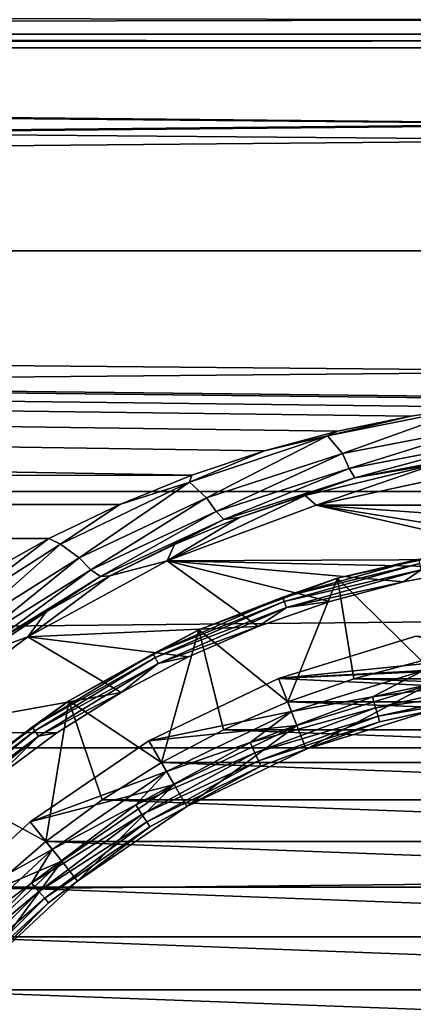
# Model space of a CAD drawing. Header units: metres. Extents: x -128 to 146, y -23 to 80.
# Tile 34 of 113: x -6 to -2, y 6 to 15. Entities that reach past the tile are written whole.
import ezdxf

# ---------------------------------------------------------------- set-up
doc = ezdxf.new("R2010")
doc.units = ezdxf.units.M
doc.layers.add('solid_509241_SW0001', color=7, linetype='CONTINUOUS')

msp = doc.modelspace()

# ---------------------------------------------------------------- linework, layer by layer
at = {"layer": 'solid_509241_SW0001'}
for points in [[(-74.362854, 15.206267, 17.255997), (74.362747, 15.206283, 17.255983), (72.884766, 15.48608, 17.005331)], [(-72.88488, 15.486053, 17.005356), (-74.362854, 15.206267, 17.255997), (72.884766, 15.48608, 17.005331)], [(-74.36274, 15.206284, -17.255983), (-72.884758, 15.486082, -17.005331), (74.362534, 15.206313, -17.255957)], [(-72.884758, 15.486082, -17.005331), (72.884361, 15.486176, -17.005245), (74.362534, 15.206313, -17.255957)], [(-127.5, 13.065489, 18.928629), (127.5, 15.251822, 17.215748), (77.206894, 15.070559, 17.374643)], [(-127.5, 13.065489, 18.928629), (127.5, 13.065489, 18.928629), (127.5, 15.251822, 17.215748)], [(127.5, 13.065489, -18.928629), (-127.5, 15.251822, -17.215748), (-77.206894, 15.070559, -17.374643)], [(127.5, 13.065489, -18.928629), (-127.5, 13.065489, -18.928629), (-127.5, 15.251822, -17.215748)], [(-75.793106, 15.070559, 17.374643), (75.793007, 15.070563, 17.37464), (74.362747, 15.206283, 17.255983)], [(-74.362854, 15.206267, 17.255997), (-75.793106, 15.070559, 17.374643), (74.362747, 15.206283, 17.255983)], [(-75.792999, 15.070564, -17.37464), (-74.36274, 15.206284, -17.255983), (75.792984, 15.070564, -17.37464)], [(-74.36274, 15.206284, -17.255983), (74.362534, 15.206313, -17.255957), (75.792984, 15.070564, -17.37464)], [(-127.5, 13.065489, 18.928629), (77.206894, 15.070559, 17.374643), (75.793007, 15.070563, 17.37464)], [(-75.793106, 15.070559, 17.374643), (-127.5, 13.065489, 18.928629), (75.793007, 15.070563, 17.37464)], [(127.5, 13.065489, -18.928629), (-77.206894, 15.070559, -17.374643), (-75.792999, 15.070564, -17.37464)], [(127.5, 13.065489, -18.928629), (-75.792999, 15.070564, -17.37464), (75.792984, 15.070564, -17.37464)], [(-127.5, 10.688633, 20.365488), (127.5, 10.688633, 20.365488), (127.5, 13.065489, 18.928629)], [(-127.5, 13.065489, 18.928629), (-127.5, 10.688633, 20.365488), (127.5, 13.065489, 18.928629)], [(-4.326552, 10.849246, -20.28038), (-127.5, 10.688633, -20.365488), (-127.5, 13.065489, -18.928629)], [(127.5, 13.065489, -18.928629), (127.5, 10.688633, -20.365488), (-127.5, 13.065489, -18.928629)], [(0.731982, 11.600663, -19.860126), (-127.5, 13.065489, -18.928629), (127.5, 10.688633, -20.365488)], [(-3.608396, 11.090138, -20.14966), (-4.326552, 10.849246, -20.28038), (-127.5, 13.065489, -18.928629)], [(-2.885561, 11.284695, -20.041349), (-3.608396, 11.090138, -20.14966), (-127.5, 13.065489, -18.928629)], [(-2.162512, 11.433838, -19.956636), (-2.885561, 11.284695, -20.041349), (-127.5, 13.065489, -18.928629)], [(-1.554317, 11.525234, -19.903994), (-2.162512, 11.433838, -19.956636), (-127.5, 13.065489, -18.928629)], [(-0.715228, 11.601446, -19.859669), (-1.554317, 11.525234, -19.903994), (-127.5, 13.065489, -18.928629)], [(0.731982, 11.600663, -19.860126), (-0.715228, 11.601446, -19.859669), (-127.5, 13.065489, -18.928629)], [(-2.986368, 11.238803, -20.067564), (-2.162512, 11.433838, -19.956636), (-1.554317, 11.525234, -19.903994)], [(-2.836998, 11.064804, -20.210257), (-2.986368, 11.238803, -20.067564), (-1.554317, 11.525234, -19.903994)], [(-1.432177, 11.335144, -20.051914), (-2.836998, 11.064804, -20.210257), (-1.554317, 11.525234, -19.903994)], [(-2.986368, 11.238803, -20.067564), (-2.885561, 11.284695, -20.041349), (-2.162512, 11.433838, -19.956636)], [(-2.986368, 11.238803, -20.067564), (-3.608396, 11.090138, -20.14966), (-2.885561, 11.284695, -20.041349)], [(-2.771655, 10.916942, -20.411869), (-2.836998, 11.064804, -20.210257), (-1.432177, 11.335144, -20.051914)], [(-1.398418, 11.178823, -20.25491), (-2.771655, 10.916942, -20.411869), (-1.432177, 11.335144, -20.051914)], [(-2.986368, 11.238803, -20.067564), (-4.348833, 10.780972, -20.319118), (-3.608396, 11.090138, -20.14966)], [(-4.179808, 10.62636, -20.457479), (-4.348833, 10.780972, -20.319118), (-2.986368, 11.238803, -20.067564)], [(-2.836998, 11.064804, -20.210257), (-4.179808, 10.62636, -20.457479), (-2.986368, 11.238803, -20.067564)], [(-4.348833, 10.780972, -20.319118), (-4.326552, 10.849246, -20.28038), (-3.608396, 11.090138, -20.14966)], [(-2.715792, 10.825943, -20.647196), (-2.771655, 10.916942, -20.411869), (-1.398418, 11.178823, -20.25491)], [(-1.369299, 11.079835, -20.49184), (-2.715792, 10.825943, -20.647196), (-1.398418, 11.178823, -20.25491)], [(-4.086909, 10.491354, -20.657299), (-4.179808, 10.62636, -20.457479), (-2.836998, 11.064804, -20.210257)], [(-2.771655, 10.916942, -20.411869), (-4.086909, 10.491354, -20.657299), (-2.836998, 11.064804, -20.210257)], [(-1.369299, 11.079835, -20.49184), (-1.918392, 10.959044, -20.799471), (-2.715792, 10.825943, -20.647196)], [(-4.008615, 10.41229, -20.890547), (-4.086909, 10.491354, -20.657299), (-2.771655, 10.916942, -20.411869)], [(-2.715792, 10.825943, -20.647196), (-4.008615, 10.41229, -20.890547), (-2.771655, 10.916942, -20.411869)], [(-3.208054, 10.649676, -20.989195), (-1.918392, 10.959044, -20.799471), (-3.099072, 10.554419, -28)], [(-2.715792, 10.825943, -20.647196), (-1.918392, 10.959044, -20.799471), (-3.208054, 10.649676, -20.989195)], [(-1.918392, 10.959044, -20.799471), (-1.565405, 10.888044, -28), (-3.099072, 10.554419, -28)], [(-4.326552, 10.849246, -20.28038), (-5.037412, 10.560815, -20.432062), (-127.5, 10.688633, -20.365488)], [(-4.348833, 10.780972, -20.319118), (-5.037412, 10.560815, -20.432062), (-4.326552, 10.849246, -20.28038)], [(-2.715792, 10.825943, -20.647196), (-3.853766, 10.430978, -21.118971), (-4.008615, 10.41229, -20.890547)], [(-2.715792, 10.825943, -20.647196), (-3.208054, 10.649676, -20.989195), (-3.853766, 10.430978, -21.118971)], [(-3.099072, 10.554419, -28), (-1.565405, 10.888044, -28), (3.099072, 10.554419, -28)], [(-4.348833, 10.780972, -20.319118), (-5.62358, 10.168539, -20.637554), (-5.037412, 10.560815, -20.432062)], [(-5.439199, 10.034286, -20.773464), (-5.62358, 10.168539, -20.637554), (-4.348833, 10.780972, -20.319118)], [(-4.179808, 10.62636, -20.457479), (-5.439199, 10.034286, -20.773464), (-4.348833, 10.780972, -20.319118)], [(-127.5, 8.155912, 21.505373), (127.5, 8.155912, 21.505373), (127.5, 10.688633, 20.365488)], [(-127.5, 10.688633, 20.365488), (-127.5, 8.155912, 21.505373), (127.5, 10.688633, 20.365488)], [(-5.738528, 10.223615, -20.602856), (-6.423679, 9.838432, -20.789547), (-127.5, 10.688633, -20.365488)], [(-5.037412, 10.560815, -20.432062), (-5.738528, 10.223615, -20.602856), (-127.5, 10.688633, -20.365488)], [(-5.32371, 9.915107, -20.97156), (-5.439199, 10.034286, -20.773464), (-4.179808, 10.62636, -20.457479)], [(-4.086909, 10.491354, -20.657299), (-5.32371, 9.915107, -20.97156), (-4.179808, 10.62636, -20.457479)], [(-3.208054, 10.649676, -20.989195), (-3.099072, 10.554419, -28), (-4.569621, 10.005927, -28)], [(-3.853766, 10.430978, -21.118971), (-3.208054, 10.649676, -20.989195), (-4.569621, 10.005927, -28)], [(-5.62358, 10.168539, -20.637554), (-5.738528, 10.223615, -20.602856), (-5.037412, 10.560815, -20.432062)], [(-0.75103, 10.021898, -28), (-4.569621, 10.005927, -28), (-3.099072, 10.554419, -28)], [(-3.099072, 10.554419, -28), (3.099072, 10.554419, -28), (4.569621, 10.005927, -28)], [(0, 10.049998, -28), (-3.099072, 10.554419, -28), (4.569621, 10.005927, -28)], [(0, 10.049998, -28), (-0.75103, 10.021898, -28), (-3.099072, 10.554419, -28)], [(-5.228251, 9.850332, -21.202808), (-5.32371, 9.915107, -20.97156), (-4.086909, 10.491354, -20.657299)], [(-4.008615, 10.41229, -20.890547), (-5.228251, 9.850332, -21.202808), (-4.086909, 10.491354, -20.657299)], [(-4.008615, 10.41229, -20.890547), (-5.135369, 9.856918, -21.443552), (-5.228251, 9.850332, -21.202808)], [(-4.008615, 10.41229, -20.890547), (-4.496893, 10.167388, -21.270933), (-5.135369, 9.856918, -21.443552)], [(-4.496893, 10.167388, -21.270933), (-3.853766, 10.430978, -21.118971), (-4.569621, 10.005927, -28)], [(-4.008615, 10.41229, -20.890547), (-3.853766, 10.430978, -21.118971), (-4.496893, 10.167388, -21.270933)], [(-6.796906, 9.417451, -20.999983), (-6.423679, 9.838432, -20.789547), (-5.738528, 10.223615, -20.602856)], [(-5.62358, 10.168539, -20.637554), (-6.796906, 9.417451, -20.999983), (-5.738528, 10.223615, -20.602856)], [(-6.601246, 9.303652, -21.135323), (-6.796906, 9.417451, -20.999983), (-5.62358, 10.168539, -20.637554)], [(-5.439199, 10.034286, -20.773464), (-6.601246, 9.303652, -21.135323), (-5.62358, 10.168539, -20.637554)], [(-5.135369, 9.856918, -21.443552), (-4.496893, 10.167388, -21.270933), (-4.569621, 10.005927, -28)], [(-1.458783, 10.145661, -39), (-2.058278, 9.018089, -40), (-2.88786, 9.834773, -39)], [(-1.458783, 10.145661, -39), (-2.88786, 9.834773, -39), (-2.887758, 9.834804, -28.200001)], [(-1.458783, 10.145661, -39), (-2.887758, 9.834804, -28.200001), (-1.458727, 10.14567, -28.200001)], [(-2.082339, 10.020765, -28.123608), (-1.458727, 10.14567, -28.200001), (-2.887758, 9.834804, -28.200001)], [(-6.468288, 9.201883, -21.332178), (-6.601246, 9.303652, -21.135323), (-5.439199, 10.034286, -20.773464)], [(-5.32371, 9.915107, -20.97156), (-6.468288, 9.201883, -21.332178), (-5.439199, 10.034286, -20.773464)], [(-0.75103, 10.021898, -28), (-1.497883, 9.937747, -28), (-4.569621, 10.005927, -28)], [(-2.082339, 10.020765, -28.123608), (-2.887758, 9.834804, -28.200001), (-3.427438, 9.643886, -28.123608)], [(-2.082339, 10.020765, -28.123608), (-3.427438, 9.643886, -28.123608), (-2.073517, 9.978312, -28.058634)], [(-3.67166, 9.355288, -28), (-5.947011, 9.253813, -28), (-4.569621, 10.005927, -28)], [(-5.135369, 9.856918, -21.443552), (-4.569621, 10.005927, -28), (-5.947011, 9.253813, -28)], [(-2.962304, 9.603501, -28), (-3.67166, 9.355288, -28), (-4.569621, 10.005927, -28)], [(-2.236319, 9.798029, -28), (-2.962304, 9.603501, -28), (-4.569621, 10.005927, -28)], [(-1.497883, 9.937747, -28), (-2.236319, 9.798029, -28), (-4.569621, 10.005927, -28)], [(-3.427438, 9.643886, -28.123608), (-3.412918, 9.60303, -28.058634), (-2.073517, 9.978312, -28.058634)], [(-2.073517, 9.978312, -28.058634), (-3.412918, 9.60303, -28.058634), (-2.060305, 9.914731, -28.015224)], [(-2.060305, 9.914731, -28.015224), (-2.236319, 9.798029, -28), (-1.497883, 9.937747, -28)], [(-6.361004, 9.152223, -21.561985), (-6.468288, 9.201883, -21.332178), (-5.32371, 9.915107, -20.97156)], [(-5.228251, 9.850332, -21.202808), (-6.361004, 9.152223, -21.561985), (-5.32371, 9.915107, -20.97156)], [(-5.228251, 9.850332, -21.202808), (-5.763969, 9.499133, -21.634254), (-6.361004, 9.152223, -21.561985)], [(-5.763969, 9.499133, -21.634254), (-5.135369, 9.856918, -21.443552), (-5.947011, 9.253813, -28)], [(-5.228251, 9.850332, -21.202808), (-5.135369, 9.856918, -21.443552), (-5.763969, 9.499133, -21.634254)], [(-2.88786, 9.834773, -39), (-3.379346, 8.610602, -40), (-4.258114, 9.323678, -39)], [(-2.88786, 9.834773, -39), (-4.258114, 9.323678, -39), (-4.258003, 9.323729, -28.200001)], [(-2.88786, 9.834773, -39), (-4.258003, 9.323729, -28.200001), (-2.887758, 9.834804, -28.200001)], [(-3.427438, 9.643886, -28.123608), (-2.887758, 9.834804, -28.200001), (-4.258003, 9.323729, -28.200001)], [(-3.412918, 9.60303, -28.058634), (-3.391171, 9.54184, -28.015224), (-2.060305, 9.914731, -28.015224)], [(-2.060305, 9.914731, -28.015224), (-3.391171, 9.54184, -28.015224), (-2.236319, 9.798029, -28)], [(-2.88786, 9.834773, -39), (-2.726578, 8.839021, -40), (-3.379346, 8.610602, -40)], [(-2.88786, 9.834773, -39), (-2.058278, 9.018089, -40), (-2.726578, 8.839021, -40)], [(-3.391171, 9.54184, -28.015224), (-2.962304, 9.603501, -28), (-2.236319, 9.798029, -28)], [(-3.427438, 9.643886, -28.123608), (-4.258003, 9.323729, -28.200001), (-4.70869, 9.087359, -28.123608)], [(-3.427438, 9.643886, -28.123608), (-4.70869, 9.087359, -28.123608), (-3.412918, 9.60303, -28.058634)], [(-4.70869, 9.087359, -28.123608), (-4.688742, 9.048862, -28.058634), (-3.412918, 9.60303, -28.058634)], [(-3.412918, 9.60303, -28.058634), (-4.688742, 9.048862, -28.058634), (-3.391171, 9.54184, -28.015224)], [(-4.688742, 9.048862, -28.058634), (-4.658865, 8.991202, -28.015224), (-3.391171, 9.54184, -28.015224)], [(-3.391171, 9.54184, -28.015224), (-4.658865, 8.991202, -28.015224), (-3.67166, 9.355288, -28)], [(-3.391171, 9.54184, -28.015224), (-3.67166, 9.355288, -28), (-2.962304, 9.603501, -28)], [(-6.376435, 9.094966, -21.839315), (-5.763969, 9.499133, -21.634254), (-5.947011, 9.253813, -28)], [(-6.361004, 9.152223, -21.561985), (-5.763969, 9.499133, -21.634254), (-6.376435, 9.094966, -21.839315)], [(-3.67166, 9.355288, -28), (-4.360548, 9.054729, -28), (-5.947011, 9.253813, -28)], [(-4.658865, 8.991202, -28.015224), (-4.360548, 9.054729, -28), (-3.67166, 9.355288, -28)], [(-5.024987, 8.703562, -28), (-7.203437, 8.313272, -28), (-5.947011, 9.253813, -28)], [(-6.376435, 9.094966, -21.839315), (-5.947011, 9.253813, -28), (-7.203437, 8.313272, -28)], [(-4.360548, 9.054729, -28), (-5.024987, 8.703562, -28), (-5.947011, 9.253813, -28)], [(-4.258114, 9.323678, -39), (-4.624931, 8.010773, -40), (-5.541643, 8.622801, -39)], [(-4.258114, 9.323678, -39), (-5.541643, 8.622801, -39), (-5.541568, 8.622849, -28.200001)], [(-4.258114, 9.323678, -39), (-5.541568, 8.622849, -28.200001), (-4.258003, 9.323729, -28.200001)], [(-4.70869, 9.087359, -28.123608), (-4.258003, 9.323729, -28.200001), (-5.541568, 8.622849, -28.200001)], [(-4.258114, 9.323678, -39), (-4.013522, 8.333917, -40), (-4.624931, 8.010773, -40)], [(-4.258114, 9.323678, -39), (-3.379346, 8.610602, -40), (-4.013522, 8.333917, -40)], [(-2.113955, 9.261812, -28), (-2.114011, 9.261799, -27), (-3.470776, 8.843286, -27)], [(-3.470749, 8.843296, -28), (-2.113955, 9.261812, -28), (-3.470776, 8.843286, -27)], [(-0.672608, 8.974832, -27), (-3.470776, 8.843286, -27), (-2.114011, 9.261799, -27)], [(-0.683782, 9.124413, -28), (-2.113955, 9.261812, -28), (-3.470749, 8.843296, -28)], [(-4.70869, 9.087359, -28.123608), (-5.541568, 8.622849, -28.200001), (-5.902228, 8.361553, -28.123608)], [(-4.70869, 9.087359, -28.123608), (-5.902228, 8.361553, -28.123608), (-4.688742, 9.048862, -28.058634)], [(-5.902228, 8.361553, -28.123608), (-5.877224, 8.32613, -28.058634), (-4.688742, 9.048862, -28.058634)], [(-4.688742, 9.048862, -28.058634), (-5.877224, 8.32613, -28.058634), (-4.658865, 8.991202, -28.015224)], [(-4.658865, 8.991202, -28.015224), (-5.024987, 8.703562, -28), (-4.360548, 9.054729, -28)], [(-2.036147, 8.92057, -28), (-0.683782, 9.124413, -28), (-3.470749, 8.843296, -28)], [(-5.877224, 8.32613, -28.058634), (-5.839775, 8.273076, -28.015224), (-4.658865, 8.991202, -28.015224)], [(-4.658865, 8.991202, -28.015224), (-5.839775, 8.273076, -28.015224), (-5.024987, 8.703562, -28)], [(-0.672608, 8.974832, -27), (-2.002745, 8.774339, -27), (-3.470776, 8.843286, -27)], [(-2.726578, 8.839021, -40), (-2.058278, 9.018089, -40), (2.726578, 8.839021, -40)], [(-3.343022, 8.517434, -28), (-2.036147, 8.92057, -28), (-3.470749, 8.843296, -28)], [(-2.543029, 8.660761, -27.980423), (-2.036147, 8.92057, -28), (-3.343022, 8.517434, -28)], [(-1.28459, 8.934518, -27.980423), (-2.036147, 8.92057, -28), (-2.543029, 8.660761, -27.980423)], [(-1.28459, 8.934518, -27.980423), (-2.543029, 8.660761, -27.980423), (-1.268706, 8.824044, -27.923532)], [(-4.750011, 8.227234, -28), (-3.470749, 8.843296, -28), (-4.749989, 8.227249, -27)], [(-3.343022, 8.517434, -28), (-3.470749, 8.843296, -28), (-4.750011, 8.227234, -28)], [(-3.470749, 8.843296, -28), (-3.470776, 8.843286, -27), (-4.749989, 8.227249, -27)], [(-3.288026, 8.377881, -27), (-4.749989, 8.227249, -27), (-3.470776, 8.843286, -27)], [(-2.002745, 8.774339, -27), (-3.288026, 8.377881, -27), (-3.470776, 8.843286, -27)], [(-3.379346, 8.610602, -40), (-2.726578, 8.839021, -40), (3.379346, 8.610602, -40)], [(-3.288069, 8.377864, -26.555662), (-2.002745, 8.774339, -27), (-2.002688, 8.774351, -26.555662)], [(-3.288069, 8.377864, -26.555662), (-2.002688, 8.774351, -26.555662), (-3.196734, 8.145145, -26.700001)], [(-3.288069, 8.377864, -26.555662), (-3.288026, 8.377881, -27), (-2.002745, 8.774339, -27)], [(-2.002688, 8.774351, -26.555662), (-1.947058, 8.53062, -26.700001), (-3.196734, 8.145145, -26.700001)], [(-2.726578, 8.839021, -40), (2.726578, 8.839021, -40), (3.379346, 8.610602, -40)], [(-2.543029, 8.660761, -27.980423), (-2.511585, 8.553673, -27.923532), (-1.268706, 8.824044, -27.923532)], [(-1.268706, 8.824044, -27.923532), (-2.511585, 8.553673, -27.923532), (-1.256106, 8.736407, -27.834911)], [(-5.024987, 8.703562, -28), (-5.661379, 8.303691, -28), (-7.203437, 8.313272, -28)], [(-5.839775, 8.273076, -28.015224), (-5.661379, 8.303691, -28), (-5.024987, 8.703562, -28)], [(-2.543029, 8.660761, -27.980423), (-3.343022, 8.517434, -28), (-3.749699, 8.210696, -27.980423)], [(-2.543029, 8.660761, -27.980423), (-3.749699, 8.210696, -27.980423), (-2.511585, 8.553673, -27.923532)], [(-2.511585, 8.553673, -27.923532), (-2.486641, 8.46872, -27.834911), (-1.256106, 8.736407, -27.834911)], [(-1.256106, 8.736407, -27.834911), (-2.486641, 8.46872, -27.834911), (-1.248024, 8.680201, -27.723248)], [(-2.486641, 8.46872, -27.834911), (-2.470643, 8.414236, -27.723248), (-1.248024, 8.680201, -27.723248)], [(-1.248024, 8.680201, -27.723248), (-2.470643, 8.414236, -27.723248), (-1.947058, 8.53062, -27.6)], [(-6.712343, 7.746416, -39), (-6.712322, 7.746434, -28.200001), (-5.541568, 8.622849, -28.200001)], [(-5.541643, 8.622801, -39), (-6.712343, 7.746416, -39), (-5.541568, 8.622849, -28.200001)], [(-5.541643, 8.622801, -39), (-5.76721, 7.231997, -40), (-6.712343, 7.746416, -39)], [(-5.902228, 8.361553, -28.123608), (-5.541568, 8.622849, -28.200001), (-6.712322, 7.746434, -28.200001)], [(-5.541643, 8.622801, -39), (-5.210797, 7.642651, -40), (-5.76721, 7.231997, -40)], [(-5.541643, 8.622801, -39), (-4.624931, 8.010773, -40), (-5.210797, 7.642651, -40)], [(-4.013522, 8.333917, -40), (-3.379346, 8.610602, -40), (4.013522, 8.333917, -40)], [(-3.379346, 8.610602, -40), (3.379346, 8.610602, -40), (4.013522, 8.333917, -40)], [(-4.57521, 7.92401, -28), (-3.343022, 8.517434, -28), (-4.750011, 8.227234, -28)], [(-3.749699, 8.210696, -27.980423), (-3.343022, 8.517434, -28), (-4.57521, 7.92401, -28)], [(-3.749699, 8.210696, -27.980423), (-3.703335, 8.109173, -27.923532), (-2.511585, 8.553673, -27.923532)], [(-2.511585, 8.553673, -27.923532), (-3.703335, 8.109173, -27.923532), (-2.486641, 8.46872, -27.834911)], [(-3.703335, 8.109173, -27.923532), (-3.666555, 8.028635, -27.834911), (-2.486641, 8.46872, -27.834911)], [(-2.486641, 8.46872, -27.834911), (-3.666555, 8.028635, -27.834911), (-2.470643, 8.414236, -27.723248)], [(-1.947058, 8.53062, -26.700001), (-1.947058, 8.53062, -27.6), (-3.196734, 8.145145, -27.6)], [(-2.470643, 8.414236, -27.723248), (-3.196734, 8.145145, -27.6), (-1.947058, 8.53062, -27.6)], [(-3.196734, 8.145145, -26.700001), (-1.947058, 8.53062, -26.700001), (-3.196734, 8.145145, -27.6)], [(-3.288026, 8.377881, -27), (-4.499958, 7.794253, -27), (-4.749989, 8.227249, -27)], [(-4.5, 7.794229, -26.555662), (-4.499958, 7.794253, -27), (-3.288069, 8.377864, -26.555662)], [(-4.5, 7.794229, -26.555662), (-3.288069, 8.377864, -26.555662), (-4.375, 7.577722, -26.700001)], [(-3.288069, 8.377864, -26.555662), (-4.499958, 7.794253, -27), (-3.288026, 8.377881, -27)], [(-3.288069, 8.377864, -26.555662), (-3.196734, 8.145145, -26.700001), (-4.375, 7.577722, -26.700001)], [(-3.666555, 8.028635, -27.834911), (-3.642966, 7.976983, -27.723248), (-2.470643, 8.414236, -27.723248)], [(-2.470643, 8.414236, -27.723248), (-3.642966, 7.976983, -27.723248), (-3.196734, 8.145145, -27.6)], [(-5.661379, 8.303691, -28), (-6.266067, 7.857409, -28), (-7.203437, 8.313272, -28)], [(-5.902228, 8.361553, -28.123608), (-6.712322, 7.746434, -28.200001), (-6.985819, 7.479986, -28.123608)], [(-5.902228, 8.361553, -28.123608), (-6.985819, 7.479986, -28.123608), (-5.877224, 8.32613, -28.058634)], [(-6.985819, 7.479986, -28.123608), (-6.956224, 7.448298, -28.058634), (-5.877224, 8.32613, -28.058634)], [(-5.877224, 8.32613, -28.058634), (-6.956224, 7.448298, -28.058634), (-5.839775, 8.273076, -28.015224)], [(-6.956224, 7.448298, -28.058634), (-6.9119, 7.400837, -28.015224), (-5.839775, 8.273076, -28.015224)], [(-5.839775, 8.273076, -28.015224), (-6.9119, 7.400837, -28.015224), (-6.266067, 7.857409, -28)], [(-5.839775, 8.273076, -28.015224), (-6.266067, 7.857409, -28), (-5.661379, 8.303691, -28)], [(-4.624931, 8.010773, -40), (-4.013522, 8.333917, -40), (4.624931, 8.010773, -40)], [(-4.013522, 8.333917, -40), (4.013522, 8.333917, -40), (4.624931, 8.010773, -40)], [(-5.923165, 7.427388, -28), (-4.750011, 8.227234, -28), (-5.923125, 7.427423, -27)], [(-4.57521, 7.92401, -28), (-4.750011, 8.227234, -28), (-5.923165, 7.427388, -28)], [(-4.499958, 7.794253, -27), (-5.923125, 7.427423, -27), (-4.749989, 8.227249, -27)], [(-4.750011, 8.227234, -28), (-4.749989, 8.227249, -27), (-5.923125, 7.427423, -27)], [(-3.749699, 8.210696, -27.980423), (-4.57521, 7.92401, -28), (-4.880037, 7.593485, -27.980423)], [(-3.749699, 8.210696, -27.980423), (-4.880037, 7.593485, -27.980423), (-3.703335, 8.109173, -27.923532)], [(-127.5, 5.50426, 22.331661), (127.5, 5.50426, 22.331661), (127.5, 8.155912, 21.505373)], [(-127.5, 8.155912, 21.505373), (-127.5, 5.50426, 22.331661), (127.5, 8.155912, 21.505373)], [(-4.880037, 7.593485, -27.980423), (-4.819696, 7.499594, -27.923532), (-3.703335, 8.109173, -27.923532)], [(-3.703335, 8.109173, -27.923532), (-4.819696, 7.499594, -27.923532), (-3.666555, 8.028635, -27.834911)], [(-3.196734, 8.145145, -26.700001), (-3.196734, 8.145145, -27.6), (-4.375, 7.577723, -27.6)], [(-3.642966, 7.976983, -27.723248), (-4.375, 7.577723, -27.6), (-3.196734, 8.145145, -27.6)], [(-4.375, 7.577722, -26.700001), (-3.196734, 8.145145, -26.700001), (-4.375, 7.577723, -27.6)], [(-5.210797, 7.642651, -40), (-4.624931, 8.010773, -40), (5.210797, 7.642651, -40)], [(-4.819696, 7.499594, -27.923532), (-4.771829, 7.42511, -27.834911), (-3.666555, 8.028635, -27.834911)], [(-3.666555, 8.028635, -27.834911), (-4.771829, 7.42511, -27.834911), (-3.642966, 7.976983, -27.723248)], [(-4.771829, 7.42511, -27.834911), (-4.741128, 7.37734, -27.723248), (-3.642966, 7.976983, -27.723248)], [(-3.642966, 7.976983, -27.723248), (-4.741128, 7.37734, -27.723248), (-4.375, 7.577723, -27.6)], [(-4.624931, 8.010773, -40), (4.624931, 8.010773, -40), (5.210797, 7.642651, -40)], [(-5.705183, 7.153557, -28), (-4.57521, 7.92401, -28), (-5.923165, 7.427388, -28)], [(-4.880037, 7.593485, -27.980423), (-4.57521, 7.92401, -28), (-5.705183, 7.153557, -28)], [(-4.499958, 7.794253, -27), (-5.611426, 7.036469, -27), (-5.923125, 7.427423, -27)], [(-5.611408, 7.036483, -26.555662), (-5.611426, 7.036469, -27), (-4.499958, 7.794253, -27)], [(-5.611408, 7.036483, -26.555662), (-4.499958, 7.794253, -27), (-4.5, 7.794229, -26.555662)], [(-5.611408, 7.036483, -26.555662), (-4.5, 7.794229, -26.555662), (-5.455536, 6.841025, -26.700001)], [(-4.5, 7.794229, -26.555662), (-4.375, 7.577722, -26.700001), (-5.455536, 6.841025, -26.700001)], [(-6.712343, 7.746416, -39), (-5.76721, 7.231997, -40), (-6.29167, 6.780664, -40)], [(-4.880037, 7.593485, -27.980423), (-5.705183, 7.153557, -28), (-5.91103, 6.821693, -27.980423)], [(-4.880037, 7.593485, -27.980423), (-5.91103, 6.821693, -27.980423), (-4.819696, 7.499594, -27.923532)], [(-5.76721, 7.231997, -40), (-5.210797, 7.642651, -40), (5.76721, 7.231997, -40)], [(-5.210797, 7.642651, -40), (5.210797, 7.642651, -40), (5.76721, 7.231997, -40)], [(-5.91103, 6.821693, -27.980423), (-5.837942, 6.737344, -27.923532), (-4.819696, 7.499594, -27.923532)], [(-4.819696, 7.499594, -27.923532), (-5.837942, 6.737344, -27.923532), (-4.771829, 7.42511, -27.834911)], [(-5.455536, 6.841025, -26.700001), (-4.375, 7.577722, -26.700001), (-5.455535, 6.841026, -27.6)], [(-4.375, 7.577722, -26.700001), (-4.375, 7.577723, -27.6), (-5.455535, 6.841026, -27.6)], [(-4.741128, 7.37734, -27.723248), (-5.455535, 6.841026, -27.6), (-4.375, 7.577723, -27.6)], [(-6.964005, 6.461627, -28), (-5.923165, 7.427388, -28), (-6.963969, 6.461667, -27)], [(-5.705183, 7.153557, -28), (-5.923165, 7.427388, -28), (-6.964005, 6.461627, -28)], [(-5.611426, 7.036469, -27), (-6.963969, 6.461667, -27), (-5.923125, 7.427423, -27)], [(-5.923165, 7.427388, -28), (-5.923125, 7.427423, -27), (-6.963969, 6.461667, -27)], [(-5.837942, 6.737344, -27.923532), (-5.779962, 6.670431, -27.834911), (-4.771829, 7.42511, -27.834911)], [(-4.771829, 7.42511, -27.834911), (-5.779962, 6.670431, -27.834911), (-4.741128, 7.37734, -27.723248)], [(-5.779962, 6.670431, -27.834911), (-5.742776, 6.627516, -27.723248), (-4.741128, 7.37734, -27.723248)], [(-4.741128, 7.37734, -27.723248), (-5.742776, 6.627516, -27.723248), (-5.455535, 6.841026, -27.6)], [(-6.29167, 6.780664, -40), (-5.76721, 7.231997, -40), (6.29167, 6.780664, -40)], [(-5.76721, 7.231997, -40), (5.76721, 7.231997, -40), (6.29167, 6.780664, -40)], [(-6.707695, 6.223288, -28), (-5.705183, 7.153557, -28), (-6.964005, 6.461627, -28)], [(-5.91103, 6.821693, -27.980423), (-5.705183, 7.153557, -28), (-6.707695, 6.223288, -28)], [(-5.611426, 7.036469, -27), (-6.59751, 6.121508, -27), (-6.963969, 6.461667, -27)], [(-6.597467, 6.121555, -26.555662), (-6.59751, 6.121508, -27), (-5.611426, 7.036469, -27)], [(-6.597467, 6.121555, -26.555662), (-5.611426, 7.036469, -27), (-5.611408, 7.036483, -26.555662)], [(-6.597467, 6.121555, -26.555662), (-5.611408, 7.036483, -26.555662), (-6.414204, 5.951511, -26.700001)], [(-5.611408, 7.036483, -26.555662), (-5.455536, 6.841025, -26.700001), (-6.414204, 5.951511, -26.700001)], [(-5.91103, 6.821693, -27.980423), (-6.707695, 6.223288, -28), (-6.821693, 5.91103, -27.980423)], [(-5.91103, 6.821693, -27.980423), (-6.821693, 5.91103, -27.980423), (-5.837942, 6.737344, -27.923532)], [(-5.455536, 6.841025, -26.700001), (-5.455535, 6.841026, -27.6), (-6.414204, 5.951512, -27.6)], [(-5.742776, 6.627516, -27.723248), (-6.414204, 5.951512, -27.6), (-5.455535, 6.841026, -27.6)], [(-6.414204, 5.951511, -26.700001), (-5.455536, 6.841025, -26.700001), (-6.414204, 5.951512, -27.6)], [(-6.821693, 5.91103, -27.980423), (-6.737344, 5.837942, -27.923532), (-5.837942, 6.737344, -27.923532)], [(-6.780664, 6.29167, -40), (-6.29167, 6.780664, -40), (6.780664, 6.29167, -40)], [(-5.837942, 6.737344, -27.923532), (-6.737344, 5.837942, -27.923532), (-5.779962, 6.670431, -27.834911)], [(-6.29167, 6.780664, -40), (6.29167, 6.780664, -40), (6.780664, 6.29167, -40)], [(-6.737344, 5.837942, -27.923532), (-6.670431, 5.779962, -27.834911), (-5.779962, 6.670431, -27.834911)], [(-5.779962, 6.670431, -27.834911), (-6.670431, 5.779962, -27.834911), (-5.742776, 6.627516, -27.723248)], [(-6.670431, 5.779962, -27.834911), (-6.627516, 5.742776, -27.723248), (-5.742776, 6.627516, -27.723248)], [(-5.742776, 6.627516, -27.723248), (-6.627516, 5.742776, -27.723248), (-6.414204, 5.951512, -27.6)], [(-7.231997, 5.76721, -40), (-6.780664, 6.29167, -40), (7.231997, 5.76721, -40)], [(-6.780664, 6.29167, -40), (6.780664, 6.29167, -40), (7.231997, 5.76721, -40)], [(-7.642651, 5.210797, -40), (-7.231997, 5.76721, -40), (7.642651, 5.210797, -40)], [(-7.231997, 5.76721, -40), (7.231997, 5.76721, -40), (7.642651, 5.210797, -40)]]:
    msp.add_3dface(points, dxfattribs=at)

doc.saveas('drawing.dxf')
